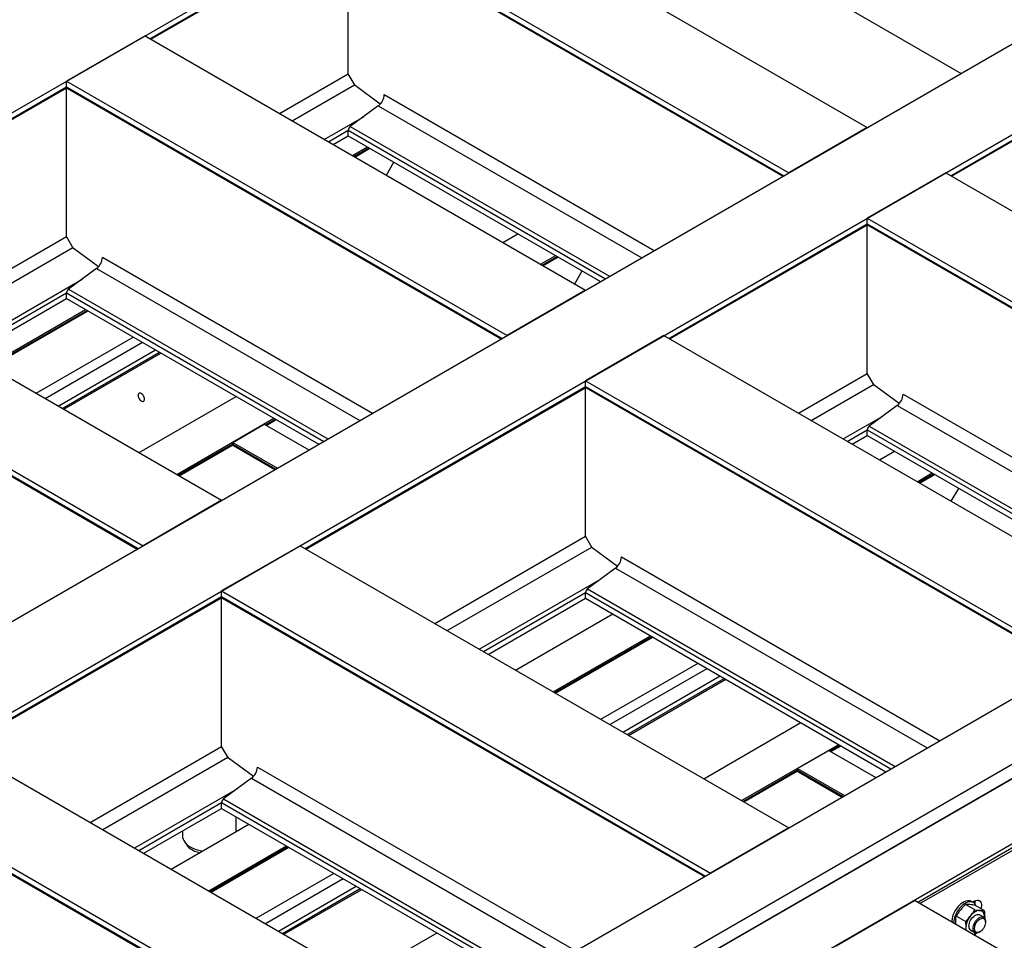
# Model space of a CAD drawing. Header units: millimetres. Extents: x 0 to 25230, y 0 to 17820.
# Tile 60 of 214: x 7941 to 9050, y 13134 to 14172. Entities that reach past the tile are written whole.
import ezdxf

# ---------------------------------------------------------------- set-up
doc = ezdxf.new("R2010")
doc.units = ezdxf.units.MM
doc.linetypes.add('SLD-Sólida', pattern=[0])
doc.layers.add('REFERÊNCIAS', color=9, linetype='SLD-Sólida')

msp = doc.modelspace()

# ---------------------------------------------------------------- linework, layer by layer
at = {"layer": 'REFERÊNCIAS', "linetype": 'SLD-Sólida', "lineweight": 25, "ltscale": 30}
for p, q in [((4163.4, 11891.3), (8717.2, 14520.1)), ((8399.3, 14336.7), (8895.7, 14050.1)), ((8310.9, 14285.6), (8807.3, 13999.1)), ((8087.4, 14150.1), (8310.9, 14279.2)), ((8088.5, 14149.5), (8311.1, 14278.1)), ((8310.9, 14279.2), (8801.7, 13995.8)), ((8310.9, 14110.5), (8310.9, 14278)), ((8311.7, 14277.5), (8800.7, 13995.2)), ((8717.2, 14275.2), (9001.4, 14111.1)), ((4659.8, 11604.8), (9213.5, 14233.6)), ((4748.2, 11553.7), (9301.9, 14182.6)), ((8081.8, 14153.4), (7993.4, 14102.3)), ((8081.8, 14153.4), (8578.2, 13866.8)), ((8989.7, 13995.8), (9248.2, 14145.1)), ((8990.7, 13995.2), (9249.2, 14144.5)), ((8233.5, 14065.8), (8310.9, 14110.5)), ((8318.5, 14097.4), (8310.9, 14110.5)), ((7677.3, 13913.4), (7993.4, 14095.9)), ((7678.3, 13912.8), (7993.7, 14094.8)), ((7993.4, 14095.9), (7993.4, 14102.3)), ((7993.4, 14102.3), (8489.8, 13815.8)), ((7993.4, 14095.9), (8484.2, 13812.6)), ((7993.4, 13927.2), (7993.4, 14094.7)), ((7994.2, 14094.3), (8483.2, 13812)), ((8247.7, 14057.6), (8318, 14098.2)), ((8346.8, 14076.6), (8318.5, 14097.4)), ((8351.3, 14087.2), (8655.6, 13911.5)), ((8344.7, 14074.6), (8313.1, 14051.3)), ((8344.7, 14074.6), (8641.5, 13903.3)), ((8283.7, 14036.8), (8328.6, 14062.7)), ((8313.1, 14051.3), (8605.4, 13882.5)), ((8895.7, 14050.1), (8807.3, 13999.1)), ((8288.4, 14034.1), (8310.9, 14047.1)), ((8294, 14030.9), (8310.9, 14040.7)), ((8310.9, 14040.7), (8310.9, 14047.1)), ((8310.9, 14047.1), (8600.7, 13879.8)), ((8310.9, 14040.7), (8595.1, 13876.6)), ((8315.5, 14018.5), (8332.4, 14028.3)), ((8317.1, 14017.5), (8334, 14027.3)), ((8318.1, 14016.9), (8335.1, 14026.7)), ((8353.8, 13996.3), (8362.3, 14011)), ((8984.1, 13999.1), (8895.7, 13948)), ((8984.1, 13999.1), (9534.9, 13681.1)), ((8895.7, 13948), (9446.5, 13630.1)), ((8895.7, 13941.6), (8895.7, 13948)), ((8672.2, 13812.6), (8895.7, 13941.6)), ((8673.2, 13812), (8895.9, 13940.5)), ((8895.7, 13941.6), (9440.9, 13626.9)), ((8895.7, 13772.9), (8895.7, 13940.4)), ((8896.4, 13940), (9439.8, 13626.3)), ((7823.4, 13829), (7993.4, 13927.2)), ((8001, 13914.1), (7993.4, 13927.2)), ((8485.2, 13920.5), (8502.1, 13930.3)), ((7671.7, 13916.6), (8168.1, 13630.1)), ((7837.5, 13820.9), (8000.5, 13914.9)), ((8029.4, 13893.3), (8001, 13914.1)), ((8033.8, 13903.9), (8338.1, 13728.2)), ((8527.6, 13896), (8544.6, 13905.8)), ((8529.2, 13895.1), (8546.2, 13904.9)), ((8530.3, 13894.5), (8547.2, 13904.3)), ((8027.2, 13891.4), (7995.6, 13868)), ((8027.2, 13891.4), (8324, 13720)), ((8566, 13873.9), (8574.4, 13888.5)), ((7873.6, 13800.1), (8011.1, 13879.4)), ((5298.9, 11235.8), (9852.7, 13864.6)), ((7583.3, 13865.6), (8079.7, 13579)), ((7583.3, 13859.1), (8074.1, 13575.8)), ((7878.3, 13797.4), (7993.4, 13863.8)), ((7993.4, 13857.4), (7993.4, 13863.8)), ((7993.4, 13863.8), (8283.2, 13696.5)), ((7995.6, 13868), (8287.9, 13699.2)), ((8578.2, 13866.8), (8489.8, 13815.8)), ((7584, 13857.5), (8073.1, 13575.2)), ((7883.9, 13794.1), (7993.4, 13857.4)), ((7993.4, 13857.4), (8277.7, 13693.3)), ((7905.4, 13781.7), (8014.9, 13845)), ((7907, 13780.8), (8016.5, 13844)), ((7908, 13780.2), (8017.6, 13843.4)), ((5362.6, 11199), (9916.3, 13827.9)), ((9923.4, 13815.6), (5369.6, 11186.8)), ((9930.7, 13819.6), (5376.9, 11190.8)), ((8666.6, 13815.8), (8578.2, 13764.8)), ((8666.6, 13815.8), (9217.4, 13497.8)), ((7959, 13750.8), (8068.6, 13814)), ((7969.3, 13744.8), (8078.9, 13808.1)), ((7984, 13736.3), (8093.6, 13799.6)), ((7988.6, 13733.7), (8098.2, 13796.9)), ((7990.2, 13732.7), (8099.8, 13796)), ((9994.3, 13782.9), (5440.5, 11154)), ((8818.3, 13728.2), (8895.7, 13772.9)), ((8903.3, 13759.8), (8895.7, 13772.9)), ((8578.2, 13764.8), (9129, 13446.8)), ((8578.2, 13758.3), (8578.2, 13764.8)), ((8832.4, 13720), (8902.8, 13760.6)), ((8931.6, 13739), (8903.3, 13759.8)), ((8262.1, 13575.8), (8578.2, 13758.3)), ((8263.1, 13575.2), (8578.4, 13757.2)), ((8578.2, 13758.3), (9123.4, 13443.6)), ((8578.2, 13589.6), (8578.2, 13757.1)), ((8578.9, 13756.7), (9122.3, 13443)), ((8936.1, 13749.6), (9294.8, 13542.5)), ((8075.1, 13683.8), (8184.6, 13747)), ((8929.5, 13737), (8897.9, 13713.7)), ((8929.5, 13737), (9280.6, 13534.4)), ((8117.5, 13659.3), (8227.1, 13722.5)), ((8180.7, 13695.4), (8216.1, 13715.8)), ((8216.1, 13715.8), (8266.3, 13686.8)), ((8217.4, 13715), (8228.7, 13721.6)), ((8218.4, 13714.4), (8229.7, 13721)), ((8868.5, 13699.2), (8913.3, 13725.1)), ((8873.2, 13696.5), (8895.7, 13709.5)), ((8895.7, 13703.1), (8895.7, 13709.5)), ((8895.7, 13709.5), (9239.9, 13510.8)), ((8897.9, 13713.7), (9244.5, 13513.5)), ((8119.1, 13658.3), (8180.7, 13693.9)), ((8120.2, 13657.7), (8180.8, 13692.7)), ((8180.7, 13695.4), (8231, 13666.4)), ((8180.7, 13695.4), (8180.7, 13693.3)), ((8180.7, 13693.3), (8229.2, 13665.3)), ((8878.8, 13693.3), (8895.7, 13703.1)), ((8895.7, 13703.1), (9234.3, 13507.6)), ((8181.5, 13691.7), (8228.2, 13664.8)), ((8192.8, 13685.2), (8228.2, 13664.8)), ((8909.5, 13675.6), (8926.4, 13685.4)), ((8951.9, 13651.1), (8968.8, 13660.9)), ((8953.5, 13650.2), (8970.4, 13659.9)), ((8954.5, 13649.6), (8971.5, 13659.3)), ((8990.2, 13629), (8998.7, 13643.6)), ((8168.1, 13630.1), (8079.7, 13579)), ((8408.2, 13491.5), (8578.2, 13589.6)), ((8585.8, 13576.5), (8578.2, 13589.6)), ((8256.5, 13579), (8168.1, 13528)), ((8256.5, 13579), (8807.2, 13261.1)), ((8422.3, 13483.3), (8585.3, 13577.4)), ((8614.1, 13555.7), (8585.8, 13576.5)), ((8618.6, 13566.3), (8977.3, 13359.2)), ((8612, 13553.8), (8580.4, 13530.4)), ((8612, 13553.8), (8963.1, 13351.1)), ((8458.4, 13462.5), (8595.8, 13541.8)), ((8168.1, 13528), (8718.9, 13210.1)), ((8168.1, 13521.6), (8168.1, 13528)), ((8463.1, 13459.8), (8578.2, 13526.3)), ((8578.2, 13519.8), (8578.2, 13526.3)), ((8578.2, 13526.3), (8922.4, 13327.6)), ((8580.4, 13530.4), (8927.1, 13330.2)), ((7873.9, 13351.7), (8168.1, 13521.6)), ((7874.9, 13351.1), (8168.3, 13520.5)), ((8168.1, 13521.6), (8713.3, 13206.8)), ((8168.1, 13352.8), (8168.1, 13520.3)), ((8168.8, 13519.9), (8712.2, 13206.2)), ((8468.6, 13456.5), (8578.2, 13519.8)), ((8578.2, 13519.8), (8916.8, 13324.3)), ((8499.3, 13438.8), (8608.9, 13502.1)), ((8541.8, 13414.3), (8651.3, 13477.6)), ((8543.4, 13413.4), (8652.9, 13476.7)), ((8544.4, 13412.8), (8654, 13476.1)), ((8595.4, 13383.4), (8705, 13446.6)), ((8605.7, 13377.4), (8715.3, 13440.7)), ((8620.4, 13368.9), (8730, 13432.2)), ((8625, 13366.3), (8734.6, 13429.5)), ((8626.6, 13365.3), (8736.2, 13428.6)), ((8711.5, 13316.4), (8821, 13379.6)), ((9270.6, 13360.5), (8952.8, 13177.1)), ((7868.3, 13354.9), (8419, 13037)), ((8020, 13267.3), (8168.1, 13352.8)), ((8175.7, 13339.7), (8168.1, 13352.8)), ((8753.9, 13291.9), (8863.5, 13355.1)), ((8817.1, 13328), (8852.5, 13348.4)), ((8852.5, 13348.4), (8905.5, 13317.8)), ((8853.8, 13347.7), (8865.1, 13354.2)), ((8854.8, 13347.1), (8866.1, 13353.6)), ((8955.1, 13175.7), (9270.7, 13357.9)), ((8034.1, 13259.2), (8175.2, 13340.6)), ((8204, 13318.9), (8175.7, 13339.7)), ((8208.5, 13329.5), (8567.1, 13122.5)), ((8755.5, 13290.9), (8817.1, 13326.5)), ((8817.1, 13328), (8870.1, 13297.4)), ((8817.1, 13328), (8817.1, 13325.9)), ((8201.9, 13317), (8170.3, 13293.6)), ((8201.9, 13317), (8553, 13114.3)), ((8756.6, 13290.3), (8817.2, 13325.4)), ((8817.1, 13325.9), (8868.4, 13296.4)), ((8817.9, 13324.3), (8867.3, 13295.8)), ((8829.2, 13317.8), (8867.3, 13295.8)), ((7779.9, 13303.9), (8330.7, 12986)), ((8070.2, 13238.4), (8185.7, 13305.1)), ((7779.9, 13297.4), (8325.1, 12982.7)), ((7780.6, 13295.8), (8324, 12982.1)), ((8170.3, 13293.6), (8516.9, 13093.5)), ((8074.9, 13235.7), (8168.1, 13289.5)), ((8080.4, 13232.4), (8168.1, 13283)), ((8168.1, 13283), (8168.1, 13289.5)), ((8168.1, 13289.5), (8512.3, 13090.8)), ((8168.1, 13283), (8506.7, 13087.6)), ((8184.4, 13257), (8184.4, 13273.6)), ((8111.1, 13214.7), (8198.8, 13265.3)), ((8807.2, 13261.1), (8718.9, 13210.1)), ((8124.1, 13257.6), (8124.1, 13251.8)), ((8153.6, 13190.2), (8241.2, 13240.8)), ((8155.2, 13189.3), (8242.8, 13239.9)), ((8156.2, 13188.7), (8243.9, 13239.3)), ((8207.2, 13159.3), (8294.8, 13209.9)), ((8217.5, 13153.3), (8305.1, 13203.9)), ((8232.2, 13144.8), (8319.9, 13195.4)), ((8236.8, 13142.2), (8324.4, 13192.8)), ((8238.4, 13141.2), (8326.1, 13191.8)), ((8860.5, 13128.3), (8948.8, 13179.3)), ((9474.1, 12876.1), (8948.8, 13179.3)), ((9016.9, 13168.8), (9006.5, 13174.8)), ((9015.3, 13176.9), (9013.2, 13178.1)), ((9016.6, 13178.5), (9014.6, 13177.3)), ((9027.5, 13167.8), (9017.1, 13173.8)), ((9017.4, 13178), (9017.4, 13178.1)), ((9006.3, 13155.6), (8995.9, 13161.6)), ((9026.9, 13160.4), (9022.3, 13163)), ((9027.9, 13159.5), (9028, 13160.5)), ((9028, 13160.5), (9027.9, 13159.5)), ((8995.5, 13152.4), (8995.4, 13154.8)), ((9029, 13154.8), (9029, 13155.8)), ((8323.3, 13092.3), (8410.9, 13142.9)), ((9006.7, 13148.2), (9006.6, 13146)), ((9012.3, 13145.7), (9016.9, 13143.1)), ((9016.9, 13140.5), (9016.1, 13140.5)), ((9019.1, 13142.7), (9016.9, 13140.5)), ((9021.9, 13143.6), (9022.8, 13144.1))]:
    msp.add_line(p, q, dxfattribs=at)
at = {"layer": 'REFERÊNCIAS', "linetype": 'SLD-Sólida', "lineweight": 25, "ltscale": 30, "flags": 128}
for points in [[(8074, 13748.3), (8074.1, 13747.1), (8074.5, 13745.8), (8075.1, 13744.6), (8075.9, 13743.5), (8076.9, 13742.6), (8077.9, 13741.9), (8078.8, 13741.6), (8079.7, 13741.6), (8080.4, 13742), (8080.9, 13742.7), (8081.2, 13743.6), (8081.2, 13744.7), (8080.9, 13746), (8080.4, 13747.2), (8079.7, 13748.4), (8078.8, 13749.5), (8077.9, 13750.2), (8076.9, 13750.7), (8075.9, 13750.9), (8075.1, 13750.7), (8074.5, 13750.2), (8074.1, 13749.4), (8074, 13748.3)], [(8192.8, 13685.2), (8192.8, 13685.2), (8192.7, 13685.2)], [(8829.2, 13317.8), (8829.2, 13317.8), (8829.1, 13317.9)], [(8124.1, 13251.8), (8124.2, 13250.4), (8124.6, 13248.5), (8125.4, 13246.7), (8126.5, 13244.9), (8128, 13243.2), (8129.7, 13241.6), (8131.8, 13240.2), (8134.1, 13238.8), (8136.6, 13237.7), (8139.4, 13236.6), (8142.3, 13235.8), (8145.4, 13235.2), (8146.3, 13235)], [(8127.7, 13243.5), (8128.5, 13242.2), (8129.7, 13240.5), (8131.3, 13238.9), (8133.2, 13237.5), (8135.3, 13236.2), (8137.7, 13235), (8140.4, 13234), (8143.1, 13233.2)], [(9013.2, 13178.1), (9013.1, 13178.2), (9011.7, 13178.8), (9010.2, 13179), (9008.5, 13178.9), (9006.8, 13178.5), (9004.9, 13177.8), (9003.1, 13176.7), (9001.3, 13175.4), (8999.6, 13173.9), (8997.9, 13172), (8996.3, 13170), (8994.9, 13167.9), (8993.7, 13165.6), (8992.6, 13163.3), (8991.8, 13160.9)], [(9018.3, 13173.1), (9018.2, 13173.5), (9017.4, 13174.9), (9016.4, 13176.1), (9015.2, 13177), (9013.8, 13177.5), (9012.3, 13177.8), (9010.6, 13177.7), (9008.9, 13177.3), (9007.1, 13176.6), (9005.2, 13175.5), (9003.4, 13174.2), (9001.7, 13172.6), (9000, 13170.8), (8998.4, 13168.8), (8997, 13166.7), (8995.8, 13164.4), (8994.8, 13162.1), (8994, 13159.7)], [(9016.6, 13178.5), (9018.1, 13179.1), (9019.5, 13179.5), (9020.7, 13179.5), (9021.9, 13179.1), (9022.8, 13178.5), (9023.6, 13177.5), (9024.1, 13176.3), (9024.4, 13174.8), (9024.4, 13173.1), (9024.1, 13171.3), (9023.8, 13170)], [(9016.9, 13175.6), (9017.2, 13177.3), (9017.2, 13178.7)], [(9016.9, 13175.6), (9017.1, 13177.3), (9017.1, 13178.7)], [(9010.3, 13150.3), (9010.4, 13151.9), (9010.8, 13153.6), (9011.4, 13155.4), (9012.2, 13157.1), (9013.2, 13158.7), (9014.4, 13160.1), (9015.7, 13161.3), (9017, 13162.3), (9018.4, 13163), (9019.7, 13163.4), (9020.9, 13163.5), (9022, 13163.2), (9022.3, 13163)], [(9022.7, 13168), (9021.4, 13168), (9020.1, 13167.8), (9018.7, 13167.3), (9017.3, 13166.6), (9016, 13165.7), (9014.6, 13164.6), (9013.3, 13163.3), (9012, 13161.9)], [(9014.9, 13147.6), (9015, 13149.3), (9015.4, 13151), (9016, 13152.7), (9016.8, 13154.4), (9017.8, 13156), (9019, 13157.4), (9020.3, 13158.7), (9021.6, 13159.7), (9023, 13160.4), (9024.3, 13160.8), (9025.5, 13160.8), (9026.6, 13160.6), (9027.5, 13160), (9028.2, 13159.1), (9028.7, 13157.9), (9029, 13156.6), (9029, 13155.8)], [(9028, 13160.5), (9027.9, 13162), (9027.6, 13163.5), (9027.1, 13164.7), (9026.5, 13165.8), (9025.8, 13166.7), (9024.8, 13167.4), (9023.8, 13167.8), (9022.7, 13168)], [(9016.6, 13147.6), (9016.8, 13149.1), (9017.1, 13150.7), (9017.8, 13152.4), (9018.6, 13153.9), (9019.6, 13155.4), (9020.7, 13156.7), (9021.9, 13157.7), (9023.1, 13158.5), (9024.4, 13159), (9025.6, 13159.2), (9026.6, 13159), (9027.5, 13158.6), (9028.2, 13157.8), (9028.7, 13156.8), (9029, 13155.5), (9029, 13154), (9028.7, 13152.5), (9028.2, 13150.9), (9027.5, 13149.3), (9026.6, 13147.7), (9025.6, 13146.4), (9024.4, 13145.2), (9023.1, 13144.3), (9021.9, 13143.6), (9020.7, 13143.3), (9019.6, 13143.3), (9018.6, 13143.6), (9017.8, 13144.2), (9017.1, 13145.1), (9016.8, 13146.3), (9016.6, 13147.6)], [(9006.7, 13148.2), (9006.8, 13146.7), (9007, 13145.8)], [(9021.9, 13143.6), (9021.6, 13143.4), (9020.3, 13142.8), (9019, 13142.6), (9017.8, 13142.7), (9016.8, 13143.1), (9016, 13143.9), (9015.4, 13144.9), (9015, 13146.2), (9014.9, 13147.6)]]:
    msp.add_lwpolyline(points, dxfattribs=at)
at = {"layer": 'REFERÊNCIAS', "linetype": 'SLD-Sólida', "lineweight": 25, "ltscale": 900}
for centre, radius, start, end in [((7995.2, 14095.7), 1.74, 173.3167, 235.3712), ((8334.5, 14088), 16.9, 307.4869, 357.1256), ((8316.5, 14046.8), 5.56, 127.4869, 177.1256), ((8897.4, 13941.4), 1.74, 173.3167, 235.3712), ((8017, 13904.7), 16.9, 307.4869, 357.1256), ((7999, 13863.6), 5.56, 127.4869, 177.1256), ((8579.9, 13758.1), 1.74, 173.3167, 235.3712), ((8919.2, 13750.4), 16.9, 307.4869, 357.1256), ((8901.2, 13709.3), 5.56, 127.4869, 177.1256), ((8182.4, 13693.1), 1.71, 173.4489, 235.2389), ((8601.8, 13567.1), 16.9, 307.4869, 357.1256), ((8583.8, 13526), 5.56, 127.4869, 177.1256), ((8169.8, 13521.3), 1.74, 173.3167, 235.3712), ((8191.6, 13330.4), 16.9, 307.4869, 357.1256), ((8818.8, 13325.7), 1.71, 173.4489, 235.2389), ((8173.6, 13289.2), 5.56, 127.4869, 177.1256), ((9005.1, 13178.1), 12.3, 347.4519, 3.566), ((9004.6, 13178.2), 12.8, 347.493, 359.4996), ((9013.6, 13154.2), 22.7, 162.8974, 177.8759), ((9015.7, 13153), 22.7, 162.8974, 177.8759), ((9029.7, 13147.2), 23, 140.2279, 177.3607), ((9015.2, 13149.8), 4.95, 173.8709, 234.8169), ((9011, 13153.1), 12.7, 288.646, 304.256)]:
    msp.add_arc(centre, radius, start, end, dxfattribs=at)
for centre in [(8195, 13688), (8831.4, 13320.6)]:
    msp.add_ellipse(centre, major_axis=(15, -5.5), ratio=0.138377, start_param=3.449412, end_param=3.581109, dxfattribs=at)
at = {"layer": 'REFERÊNCIAS', "linetype": 'SLD-Sólida', "lineweight": 25, "ltscale": 30}
for points, knots in [([(9006.5, 13174.8), (9005.5, 13173.8), (9003.5, 13171.7), (9001.6, 13169.5), (9000.7, 13168.4)], [0, 0, 0, 0, 0.498963, 1, 1, 1, 1]), ([(9011.3, 13174.6), (9010.5, 13174.6), (9008.7, 13174.8), (9007.2, 13174.8), (9006.5, 13174.8)], [0, 0, 0, 0, 0.498791, 1, 1, 1, 1]), ([(9017.1, 13173.8), (9016.1, 13174), (9014.1, 13174.3), (9012.2, 13174.5), (9011.3, 13174.6)], [0, 0, 0, 0, 0.498963, 1, 1, 1, 1]), ([(8995.4, 13154.8), (8995.5, 13155.9), (8995.5, 13158.3), (8995.7, 13160.5), (8995.9, 13161.6)], [0, 0, 0, 0, 0.498791, 1, 1, 1, 1]), ([(9000.7, 13168.4), (8999.9, 13167.3), (8998.1, 13165.1), (8996.6, 13162.8), (8995.9, 13161.6)], [0, 0, 0, 0, 0.498791, 1, 1, 1, 1]), ([(9006.3, 13155.6), (9007.3, 13156.6), (9009.3, 13158.6), (9011.1, 13160.8), (9012, 13161.9)], [0, 0, 0, 0, 0.498963, 1, 1, 1, 1]), ([(9012, 13161.9), (9012.9, 13163), (9014.6, 13165.3), (9016.2, 13167.6), (9016.9, 13168.8)], [0, 0, 0, 0, 0.498791, 1, 1, 1, 1]), ([(9016.9, 13168.8), (9017.9, 13168.6), (9019.9, 13168.3), (9021.7, 13168.1), (9022.7, 13168)], [0, 0, 0, 0, 0.498963, 1, 1, 1, 1]), ([(9022.7, 13168), (9023.5, 13168), (9025.2, 13167.8), (9026.8, 13167.8), (9027.5, 13167.8)], [0, 0, 0, 0, 0.498791, 1, 1, 1, 1]), ([(9027.5, 13167.8), (9027.6, 13166.6), (9027.9, 13164.1), (9027.9, 13161.7), (9028, 13160.5)], [0, 0, 0, 0, 0.4989632, 1, 1, 1, 1]), ([(9006.3, 13155.6), (9006.4, 13154.3), (9006.7, 13151.8), (9006.7, 13149.4), (9006.7, 13148.2)], [0, 0, 0, 0, 0.498963, 1, 1, 1, 1])]:
    msp.add_open_spline(points, degree=3, knots=knots, dxfattribs=at)

doc.saveas('drawing.dxf')
